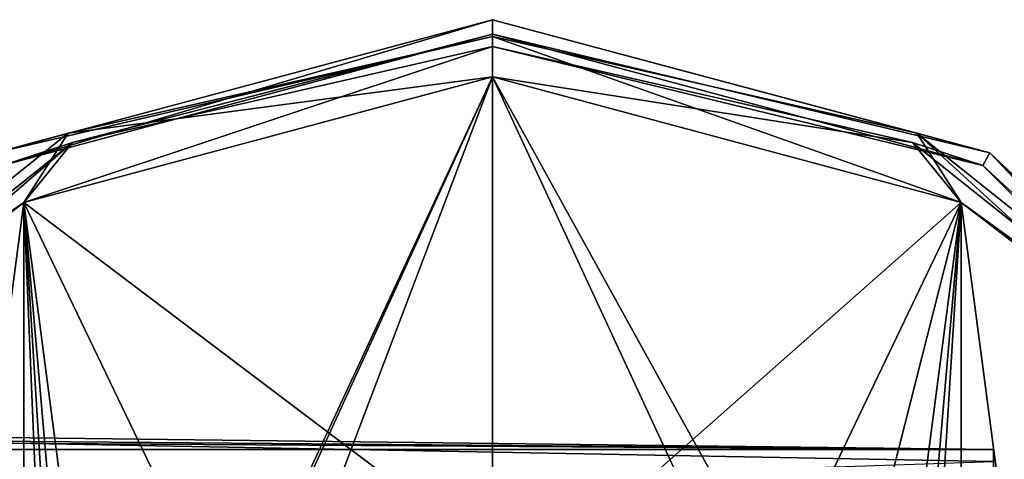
# Model space of a CAD drawing. Header units: millimetres. Extents: x -145 to 248, y -150 to 247.
# Tile 105 of 174: x 58 to 93, y 19 to 35. Entities that reach past the tile are written whole.
import ezdxf

# ---------------------------------------------------------------- set-up
doc = ezdxf.new("R2010")
doc.units = ezdxf.units.MM
doc.header["$LTSCALE"] = 65.185185
for name, color, linetype in [('1', 7, 'CONTINUOUS'), ('3', 7, 'CONTINUOUS'), ('451', 7, 'CONTINUOUS'), ('452', 7, 'CONTINUOUS'), ('453', 7, 'CONTINUOUS'), ('454', 7, 'CONTINUOUS'), ('455', 7, 'CONTINUOUS'), ('456', 7, 'CONTINUOUS'), ('462', 7, 'CONTINUOUS'), ('463', 7, 'CONTINUOUS'), ('464', 7, 'CONTINUOUS'), ('465', 7, 'CONTINUOUS'), ('466', 7, 'CONTINUOUS'), ('5', 7, 'CONTINUOUS')]:
    doc.layers.add(name, color=color, linetype=linetype)

msp = doc.modelspace()

# ---------------------------------------------------------------- linework, layer by layer
at = {"layer": '1', "color": 7, "linetype": 'CONTINUOUS', "true_color": 0xe0e8ed}
for points in [[(92.5, 19.733, -5.554), (92.5, 19.322, 6.849), (92.5, 18.75), (92.5, 19.733, -5.554)], [(92.5, 17.084, -17.92), (92.5, 19.733, -5.554), (92.5, 15.169, -11.021), (92.5, 17.084, -17.92)], [(92.5, 15.169, -11.021), (92.5, 19.733, -5.554), (92.5, 18.75), (92.5, 15.169, -11.021)]]:
    msp.add_3dface(points, dxfattribs=at)
at = {"layer": '3', "color": 7, "linetype": 'CONTINUOUS', "true_color": 0xe0e8ed}
for points in [[(92.5, 19.733, -5.554), (-92.5, 19.733, -5.554), (-29, 20.5), (92.5, 19.733, -5.554)], [(0, 20.5), (92.5, 19.733, -5.554), (-29, 20.5), (0, 20.5)], [(29, 20.5), (92.5, 19.733, -5.554), (0, 20.5), (29, 20.5)], [(92.5, 19.322, 6.849), (92.5, 19.733, -5.554), (29, 20.5), (92.5, 19.322, 6.849)], [(29, 17.178, 11.187), (92.5, 19.322, 6.849), (29, 20.5), (29, 17.178, 11.187)]]:
    msp.add_3dface(points, dxfattribs=at)
at = {"layer": '451', "linetype": 'CONTINUOUS'}
for points in [[(75, 34.164, -57.086), (75, 34.75, -58.5), (57.625, 30.094, -58.5), (75, 34.164, -57.086)], [(60.177, 30.781, -57.086), (75, 34.164, -57.086), (57.625, 30.094, -58.5), (60.177, 30.781, -57.086)], [(60.177, 30.781, -57.086), (75, 32.75, -56.5), (75, 34.164, -57.086), (60.177, 30.781, -57.086)], [(58.629, 28.365, -56.5), (75, 32.75, -56.5), (60.177, 30.781, -57.086), (58.629, 28.365, -56.5)], [(48.289, 21.301, -57.086), (58.629, 28.365, -56.5), (60.177, 30.781, -57.086), (48.289, 21.301, -57.086)], [(48.289, 21.301, -57.086), (60.177, 30.781, -57.086), (57.625, 30.094, -58.5), (48.289, 21.301, -57.086)], [(51.845, 23.16, -56.5), (58.629, 28.365, -56.5), (48.289, 21.301, -57.086), (51.845, 23.16, -56.5)]]:
    msp.add_3dface(points, dxfattribs=at)
at = {"layer": '452', "linetype": 'CONTINUOUS'}
for points in [[(57.625, 30.094, -58.5), (75, 34.75, -58.5), (57.625, 30.094, -81.5), (57.625, 30.094, -58.5)], [(57.625, 30.094, -81.5), (75, 34.75, -58.5), (75, 34.75, -81.5), (57.625, 30.094, -81.5)]]:
    msp.add_3dface(points, dxfattribs=at)
at = {"layer": '453', "linetype": 'CONTINUOUS'}
for points in [[(57.625, 30.094, -81.5), (75, 34.75, -81.5), (57.875, 29.661, -81.5), (57.625, 30.094, -81.5)], [(75, 34.75, -81.5), (75, 34.25, -81.5), (57.875, 29.661, -81.5), (75, 34.75, -81.5)], [(75, 34.75, -81.5), (92.375, 30.094, -81.5), (75, 34.25, -81.5), (75, 34.75, -81.5)], [(75, 34.25, -81.5), (92.375, 30.094, -81.5), (92.125, 29.661, -81.5), (75, 34.25, -81.5)], [(92.125, 29.661, -81.5), (92.375, 30.094, -81.5), (104.661, 17.125, -81.5), (92.125, 29.661, -81.5)], [(92.375, 30.094, -81.5), (105.094, 17.375, -81.5), (104.661, 17.125, -81.5), (92.375, 30.094, -81.5)]]:
    msp.add_3dface(points, dxfattribs=at)
at = {"layer": '454', "linetype": 'CONTINUOUS'}
for points in [[(57.875, 29.661, -81.5), (75, 34.25, -81.5), (57.875, 29.661, -58.5), (57.875, 29.661, -81.5)], [(57.875, 29.661, -58.5), (75, 34.25, -81.5), (75, 34.25, -58.5), (57.875, 29.661, -58.5)]]:
    msp.add_3dface(points, dxfattribs=at)
at = {"layer": '455', "linetype": 'CONTINUOUS'}
for points in [[(57.875, 29.661, -58.5), (75, 34.25, -58.5), (60.33, 30.462, -57.439), (57.875, 29.661, -58.5)], [(60.33, 30.462, -57.439), (75, 34.25, -58.5), (75, 33.811, -57.439), (60.33, 30.462, -57.439)], [(60.33, 30.462, -57.439), (75, 33.811, -57.439), (58.629, 28.365, -57), (60.33, 30.462, -57.439)], [(75, 33.811, -57.439), (75, 32.75, -57), (58.629, 28.365, -57), (75, 33.811, -57.439)], [(48.566, 21.081, -57.439), (57.875, 29.661, -58.5), (60.33, 30.462, -57.439), (48.566, 21.081, -57.439)], [(48.566, 21.081, -57.439), (60.33, 30.462, -57.439), (51.845, 23.16, -57), (48.566, 21.081, -57.439)], [(51.845, 23.16, -57), (60.33, 30.462, -57.439), (58.629, 28.365, -57), (51.845, 23.16, -57)]]:
    msp.add_3dface(points, dxfattribs=at)
at = {"layer": '456', "linetype": 'CONTINUOUS'}
for points in [[(58.629, 28.365, -57), (75, 32.75, -57), (61.781, 4.297, -57), (58.629, 28.365, -57)], [(61.781, 4.297, -57), (75, 32.75, -57), (63.756, 8.173, -57), (61.781, 4.297, -57)], [(63.756, 8.173, -57), (75, 32.75, -57), (66.834, 11.248, -57), (63.756, 8.173, -57)], [(75, 32.75, -57), (75, 13.9, -57), (66.834, 11.248, -57), (75, 32.75, -57)], [(75, 32.75, -57), (91.371, 28.365, -57), (75, 13.9, -57), (75, 32.75, -57)], [(58.629, -28.365, -57), (51.845, -23.16, -57), (58.629, 28.365, -57), (58.629, -28.365, -57)], [(51.845, -23.16, -57), (51.845, 23.16, -57), (58.629, 28.365, -57), (51.845, -23.16, -57)], [(58.629, -28.365, -57), (58.629, 28.365, -57), (61.1, 0, -57), (58.629, -28.365, -57)], [(61.1, 0, -57), (58.629, 28.365, -57), (61.781, 4.297, -57), (61.1, 0, -57)], [(75, 13.9, -57), (91.371, 28.365, -57), (83.166, 11.248, -57), (75, 13.9, -57)], [(83.166, 11.248, -57), (91.371, 28.365, -57), (86.244, 8.173, -57), (83.166, 11.248, -57)], [(86.244, 8.173, -57), (91.371, 28.365, -57), (88.219, 4.297, -57), (86.244, 8.173, -57)], [(88.219, 4.297, -57), (91.371, 28.365, -57), (88.9, 0, -57), (88.219, 4.297, -57)], [(91.371, 28.365, -57), (91.371, -28.365, -57), (88.9, 0, -57), (91.371, 28.365, -57)], [(98.155, 23.16, -57), (91.371, -28.365, -57), (91.371, 28.365, -57), (98.155, 23.16, -57)], [(98.155, -23.16, -57), (91.371, -28.365, -57), (98.155, 23.16, -57), (98.155, -23.16, -57)]]:
    msp.add_3dface(points, dxfattribs=at)
at = {"layer": '462', "linetype": 'CONTINUOUS'}
for points in [[(75, 16, -56.5), (75, 32.75, -56.5), (58.629, 28.365, -56.5), (75, 16, -56.5)], [(84.077, 13.176, -56.5), (89.95, 5.701, -56.5), (75, 32.75, -56.5), (84.077, 13.176, -56.5)], [(75, 32.75, -56.5), (89.95, 5.701, -56.5), (91.371, 28.365, -56.5), (75, 32.75, -56.5)], [(75, 16, -56.5), (84.077, 13.176, -56.5), (75, 32.75, -56.5), (75, 16, -56.5)], [(58.629, 28.365, -56.5), (51.845, 23.16, -56.5), (58.629, -28.365, -56.5), (58.629, 28.365, -56.5)], [(60.05, -5.701, -56.5), (60.05, 5.701, -56.5), (58.629, 28.365, -56.5), (60.05, -5.701, -56.5)], [(60.05, 5.701, -56.5), (65.923, 13.176, -56.5), (58.629, 28.365, -56.5), (60.05, 5.701, -56.5)], [(60.05, -5.701, -56.5), (58.629, 28.365, -56.5), (58.629, -28.365, -56.5), (60.05, -5.701, -56.5)], [(65.923, 13.176, -56.5), (75, 16, -56.5), (58.629, 28.365, -56.5), (65.923, 13.176, -56.5)], [(91.371, 28.365, -56.5), (89.95, 5.701, -56.5), (91.371, -28.365, -56.5), (91.371, 28.365, -56.5)], [(98.155, 23.16, -56.5), (91.371, 28.365, -56.5), (98.155, -23.16, -56.5), (98.155, 23.16, -56.5)], [(98.155, -23.16, -56.5), (91.371, 28.365, -56.5), (91.371, -28.365, -56.5), (98.155, -23.16, -56.5)], [(51.845, 23.16, -56.5), (51.845, -23.16, -56.5), (58.629, -28.365, -56.5), (51.845, 23.16, -56.5)]]:
    msp.add_3dface(points, dxfattribs=at)
at = {"layer": '463', "linetype": 'CONTINUOUS'}
for points in [[(75, 34.75, -58.5), (75, 34.164, -57.086), (89.823, 30.781, -57.086), (75, 34.75, -58.5)], [(75, 34.75, -58.5), (89.823, 30.781, -57.086), (92.375, 30.094, -58.5), (75, 34.75, -58.5)], [(75, 34.164, -57.086), (75, 32.75, -56.5), (91.371, 28.365, -56.5), (75, 34.164, -57.086)], [(75, 34.164, -57.086), (91.371, 28.365, -56.5), (89.823, 30.781, -57.086), (75, 34.164, -57.086)], [(91.371, 28.365, -56.5), (98.155, 23.16, -56.5), (89.823, 30.781, -57.086), (91.371, 28.365, -56.5)], [(89.823, 30.781, -57.086), (98.155, 23.16, -56.5), (101.711, 21.301, -57.086), (89.823, 30.781, -57.086)], [(89.823, 30.781, -57.086), (101.711, 21.301, -57.086), (92.375, 30.094, -58.5), (89.823, 30.781, -57.086)], [(92.375, 30.094, -58.5), (101.711, 21.301, -57.086), (105.094, 17.375, -58.5), (92.375, 30.094, -58.5)]]:
    msp.add_3dface(points, dxfattribs=at)
at = {"layer": '464', "linetype": 'CONTINUOUS'}
for points in [[(75, 34.75, -81.5), (75, 34.75, -58.5), (92.375, 30.094, -58.5), (75, 34.75, -81.5)], [(92.375, 30.094, -81.5), (75, 34.75, -81.5), (92.375, 30.094, -58.5), (92.375, 30.094, -81.5)], [(105.094, 17.375, -81.5), (92.375, 30.094, -81.5), (105.094, 17.375, -58.5), (105.094, 17.375, -81.5)], [(92.375, 30.094, -81.5), (92.375, 30.094, -58.5), (105.094, 17.375, -58.5), (92.375, 30.094, -81.5)]]:
    msp.add_3dface(points, dxfattribs=at)
at = {"layer": '465', "linetype": 'CONTINUOUS'}
for points in [[(75, 34.25, -81.5), (92.125, 29.661, -81.5), (75, 34.25, -58.5), (75, 34.25, -81.5)], [(75, 34.25, -58.5), (92.125, 29.661, -81.5), (92.125, 29.661, -58.5), (75, 34.25, -58.5)], [(92.125, 29.661, -81.5), (104.661, 17.125, -81.5), (92.125, 29.661, -58.5), (92.125, 29.661, -81.5)], [(92.125, 29.661, -58.5), (104.661, 17.125, -81.5), (104.661, 17.125, -58.5), (92.125, 29.661, -58.5)]]:
    msp.add_3dface(points, dxfattribs=at)
at = {"layer": '466', "linetype": 'CONTINUOUS'}
for points in [[(75, 33.811, -57.439), (75, 34.25, -58.5), (92.125, 29.661, -58.5), (75, 33.811, -57.439)], [(75, 32.75, -57), (75, 33.811, -57.439), (89.67, 30.462, -57.439), (75, 32.75, -57)], [(75, 33.811, -57.439), (92.125, 29.661, -58.5), (89.67, 30.462, -57.439), (75, 33.811, -57.439)], [(91.371, 28.365, -57), (75, 32.75, -57), (89.67, 30.462, -57.439), (91.371, 28.365, -57)], [(91.371, 28.365, -57), (89.67, 30.462, -57.439), (101.434, 21.081, -57.439), (91.371, 28.365, -57)], [(89.67, 30.462, -57.439), (92.125, 29.661, -58.5), (101.434, 21.081, -57.439), (89.67, 30.462, -57.439)], [(92.125, 29.661, -58.5), (104.661, 17.125, -58.5), (101.434, 21.081, -57.439), (92.125, 29.661, -58.5)], [(98.155, 23.16, -57), (91.371, 28.365, -57), (101.434, 21.081, -57.439), (98.155, 23.16, -57)]]:
    msp.add_3dface(points, dxfattribs=at)
at = {"layer": '5', "color": 7, "linetype": 'CONTINUOUS', "true_color": 0xe0e8ed}
for points in [[(92.5, 19.733, -5.554), (92.5, 17.084, -17.92), (-92.5, 19.733, -5.554), (92.5, 19.733, -5.554)], [(92.5, 17.084, -17.92), (-92.5, 17.084, -17.92), (-92.5, 19.733, -5.554), (92.5, 17.084, -17.92)]]:
    msp.add_3dface(points, dxfattribs=at)

doc.saveas('drawing.dxf')
